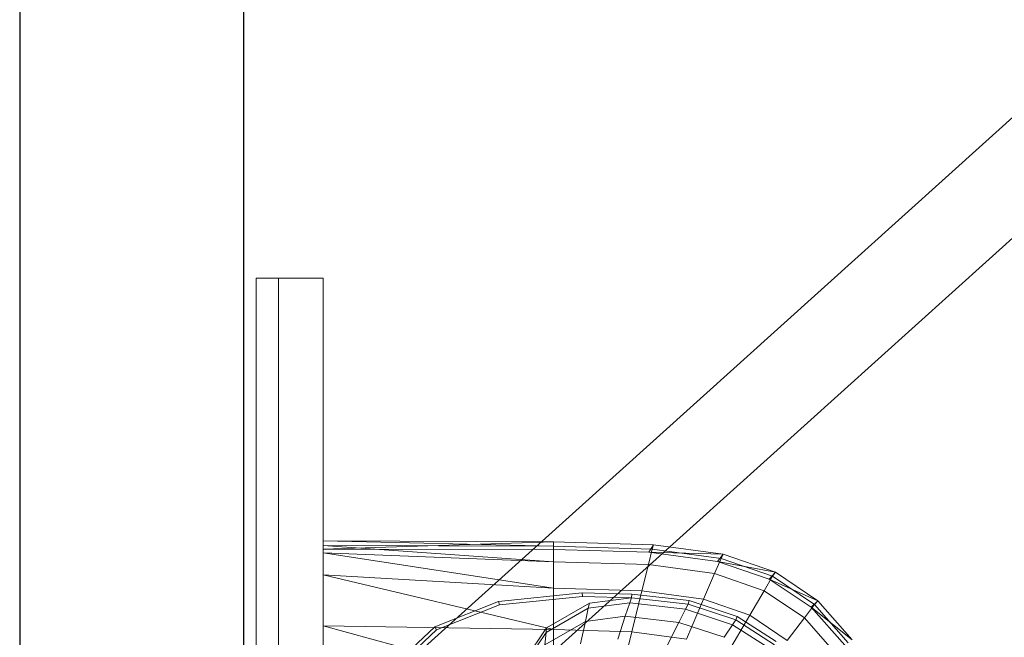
# Model space of a CAD drawing. Header units: metres. Extents: x 391.1 to 430.4, y 12.7 to 29.8.
# Tile 48 of 208: x 401.356 to 401.796, y 26.758 to 27.033. Entities that reach past the tile are written whole.
import ezdxf

# ---------------------------------------------------------------- set-up
doc = ezdxf.new("R2010")
doc.units = ezdxf.units.M
for name, color, linetype, lineweight in [('02_MOBILIARIO', 7, 'Continuous', 18), ('A-DETL-____-MBND', 7, 'Continuous', 18), ('A-GENM-____-OTLN', 7, 'Continuous', 18), ('A-WALL-____-MCUT', 7, 'Continuous', 25), ('A-WALL-____-OTLN', 7, 'Continuous', 25), ('P-PIPE-____-OTLN', 7, 'Continuous', 18)]:
    doc.layers.add(name, color=color, linetype=linetype, lineweight=lineweight)

# ---------------------------------------------------------------- blocks, each defined once
blk = doc.blocks.new('Family - Rentamans PB-155389-02_SAN_P0')
at = {"layer": 'A-DETL-____-MBND', "color": 253, "true_color": 0xaaaaaa}
for p, q in [((0, 0.36146), (0, 0.36526)), ((0, 0.36526), (0, 0.36308)), ((0.10273, 0.3648), (0, 0.36526)), ((0.10273, 0.36283), (0, 0.36526)), ((0.10273, 0.3648), (0, 0.36146)), ((0.14736, 0.36347), (0.10273, 0.3648)), ((0.10273, 0.36283), (0.10273, 0.3648)), ((0.10273, 0.36479), (0.10273, 0.36141)), ((0, 0.36308), (0, 0.35983)), ((0.10273, 0.36283), (0, 0.36308)), ((0, 0.36308), (0.10273, 0.35585)), ((0.10273, 0.36141), (0, 0.36146)), ((0, 0.36146), (0, 0.00406)), ((0.14679, 0.36152), (0.10273, 0.36283)), ((0.10273, 0.36283), (0.10273, 0.35585)), ((0.14525, 0.36016), (0.10273, 0.36141)), ((0.14508, 0.3546), (0.14679, 0.36152)), ((0.14525, 0.36016), (0.14736, 0.36347)), ((0.14679, 0.36152), (0.14736, 0.36347)), ((0.17751, 0.35738), (0.14679, 0.36152)), ((0.17848, 0.35928), (0.14736, 0.36347)), ((0, 0.35983), (0, 0.35008)), ((0.10273, 0.35585), (0, 0.35983)), ((0, 0.35983), (0.10273, 0.34405)), ((0.17596, 0.35605), (0.14525, 0.36016)), ((0.17848, 0.35928), (0.14525, 0.36016)), ((0.17461, 0.35061), (0.17751, 0.35738)), ((0.17596, 0.35605), (0.17848, 0.35928)), ((0.19894, 0.34814), (0.17596, 0.35605)), ((0.20176, 0.35121), (0.17596, 0.35605)), ((0.17751, 0.35738), (0.17848, 0.35928)), ((0.2005, 0.34941), (0.17751, 0.35738)), ((0.20176, 0.35121), (0.17848, 0.35928)), ((0.10273, 0.35585), (0.10273, 0.34405)), ((0.14508, 0.3546), (0.10273, 0.35585)), ((0.14508, 0.3546), (0.1422, 0.34287)), ((0.17461, 0.35061), (0.14508, 0.3546)), ((0, 0.35008), (0, 0.32734)), ((0.10273, 0.34405), (0, 0.35008)), ((0, 0.35008), (0.10273, 0.32574)), ((0.16971, 0.33917), (0.17461, 0.35061)), ((0.19671, 0.34296), (0.17461, 0.35061)), ((0.19671, 0.34296), (0.2005, 0.34941)), ((0.19894, 0.34814), (0.20176, 0.35121)), ((0.21762, 0.33569), (0.19894, 0.34814)), ((0.22069, 0.33849), (0.19894, 0.34814)), ((0.2005, 0.34941), (0.20176, 0.35121)), ((0.21918, 0.33686), (0.2005, 0.34941)), ((0.22069, 0.33849), (0.20176, 0.35121)), ((0.10273, 0.34405), (0.10273, 0.32574)), ((0.1422, 0.34287), (0.10273, 0.34405)), ((0.1422, 0.34287), (0.13772, 0.3247)), ((0.16971, 0.33917), (0.1422, 0.34287)), ((0.1903, 0.33203), (0.19671, 0.34296)), ((0.21467, 0.33089), (0.19671, 0.34296)), ((0.07816, 0.33823), (0.11557, 0.34199)), ((0.07861, 0.33669), (0.11566, 0.34041)), ((0.11557, 0.34199), (0.13769, 0.34144)), ((0.11566, 0.34041), (0.11557, 0.34199)), ((0.11566, 0.34041), (0.13755, 0.33987)), ((0.11875, 0.33749), (0.13755, 0.33987)), ((0.13678, 0.33756), (0.13755, 0.33987)), ((0.13755, 0.33987), (0.13769, 0.34144)), ((0.13755, 0.33987), (0.1628, 0.33702)), ((0.13769, 0.34144), (0.16318, 0.33856)), ((0.16971, 0.33917), (0.1621, 0.32141)), ((0.1628, 0.33702), (0.16318, 0.33856)), ((0.16318, 0.33856), (0.18466, 0.33146)), ((0.1903, 0.33203), (0.16971, 0.33917)), ((0.21762, 0.33569), (0.22069, 0.33849)), ((0.21918, 0.33686), (0.22069, 0.33849)), ((0.23596, 0.32112), (0.22069, 0.33849)), ((0.04977, 0.3269), (0.07816, 0.33823)), ((0.05051, 0.32548), (0.07861, 0.33669)), ((0.07861, 0.33669), (0.07816, 0.33823)), ((0.09941, 0.32432), (0.11825, 0.33522)), ((0.09963, 0.32643), (0.11875, 0.33749)), ((0.11825, 0.33522), (0.11696, 0.32931)), ((0.11825, 0.33522), (0.13678, 0.33756)), ((0.11875, 0.33749), (0.11825, 0.33522)), ((0.13476, 0.33156), (0.13678, 0.33756)), ((0.13678, 0.33756), (0.16165, 0.33475)), ((0.15867, 0.32886), (0.16165, 0.33475)), ((0.16165, 0.33475), (0.1628, 0.33702)), ((0.16165, 0.33475), (0.1826, 0.32782)), ((0.1628, 0.33702), (0.18406, 0.32998)), ((0.21467, 0.33089), (0.21918, 0.33686)), ((0.2327, 0.31866), (0.21762, 0.33569)), ((0.23596, 0.32112), (0.21762, 0.33569)), ((0.23426, 0.31971), (0.21918, 0.33686)), ((0.11696, 0.32931), (0.13476, 0.33156)), ((0.13135, 0.32141), (0.13476, 0.33156)), ((0.13476, 0.33156), (0.15867, 0.32886)), ((0.18036, 0.31508), (0.1903, 0.33203)), ((0.1826, 0.32782), (0.18406, 0.32998)), ((0.18406, 0.32998), (0.18466, 0.33146)), ((0.18406, 0.32998), (0.20135, 0.31889)), ((0.18466, 0.33146), (0.20212, 0.32026)), ((0.20704, 0.32079), (0.1903, 0.33203)), ((0.20704, 0.32079), (0.21467, 0.33089)), ((0.22917, 0.3144), (0.21467, 0.33089)), ((0, 0.32734), (0, 0.29972)), ((0.10273, 0.32574), (0, 0.32734)), ((0, 0.32734), (0.10273, 0.29924)), ((0.03136, 0.30959), (0.04977, 0.3269)), ((0.03228, 0.30834), (0.05051, 0.32548)), ((0.05051, 0.32548), (0.04977, 0.3269)), ((0.08473, 0.30435), (0.09963, 0.32643)), ((0.09884, 0.31884), (0.11696, 0.32931)), ((0.09941, 0.32432), (0.09963, 0.32643)), ((0.10273, 0.32574), (0.10273, 0.29924)), ((0.13772, 0.3247), (0.10273, 0.32574)), ((0.11696, 0.32931), (0.11476, 0.31932)), ((0.15363, 0.3189), (0.15867, 0.32886)), ((0.15867, 0.32886), (0.17881, 0.3222)), ((0.17881, 0.3222), (0.1826, 0.32782)), ((0.1826, 0.32782), (0.19963, 0.31689)), ((0.08473, 0.30256), (0.09941, 0.32432)), ((0.09941, 0.32432), (0.09884, 0.31884)), ((0.13772, 0.3247), (0.13123, 0.29839)), ((0.1621, 0.32141), (0.13772, 0.3247))]:
    blk.add_line(p, q, dxfattribs=at)
blk = doc.blocks.new('Family - Envans PB-155461-02_SAN_P0')
at = {"layer": 'A-WALL-____-MCUT', "color": 253, "true_color": 0xaaaaaa}
for p, q in [((6.12307, 0.1), (3.61987, 0.1)), ((3.61987, 0), (6.12307, 0))]:
    blk.add_line(p, q, dxfattribs=at)
at = {"layer": 'A-WALL-____-OTLN', "color": 253, "true_color": 0xaaaaaa}
for p, q in [((6.12307, 0.1), (0, 0.1)), ((0, 0), (6.12307, 0))]:
    blk.add_line(p, q, dxfattribs=at)
at = {"layer": 'A-WALL-____-OTLN', "color": 253, "lineweight": 18, "true_color": 0xaaaaaa}
blk.add_line((-0.00093, 0), (6.12307, 0), dxfattribs=at)
blk = doc.blocks.new('Family - LONDR55-XX_ZZ-ARQ-CAA-M3D-Londres55-155345-02_SAN_P0')
at = {"layer": 'A-GENM-____-OTLN', "color": 253, "true_color": 0xaaaaaa}
for p, q in [((0.6, 0.03), (0, 0.03)), ((0, 0.03), (0, 0.01)), ((0, 0.03), (0, 0.01)), ((0.6, 0.03), (0, 0.03)), ((0.6, 0.01), (0.6, 0.03)), ((0.6, 0.01), (0.6, 0.03)), ((0, 0.01), (0.6, 0.01)), ((0, 0.01), (0.6, 0.01)), ((0.6, 0.01), (0, 0.01)), ((0, 0.01), (0, 0)), ((0, 0), (0, 0.01)), ((0, 0.01), (0.6, 0.01)), ((0.6, 0), (0.6, 0.01)), ((0.6, 0.01), (0.6, 0)), ((0, 0), (0.6, 0)), ((0.6, 0), (0, 0))]:
    blk.add_line(p, q, dxfattribs=at)
blk = doc.blocks.new('Family - Mirall PB-155794-02_SAN_P0')
blk.add_blockref('Family - LONDR55-XX_ZZ-ARQ-CAA-M3D-Londres55-155345-02_SAN_P0', (0, 0))
blk = doc.blocks.new('LONDR55-XX_ZZ-ARQ-CAA-M3D-Londres55_ifc-1-02_SAN_P0')
at = {"layer": '02_MOBILIARIO', "color": 253, "lineweight": 18, "true_color": 0xaaaaaa}
blk.add_blockref('Family - Rentamans PB-155389-02_SAN_P0', (401.49193, 26.43532), dxfattribs=at)
at = {"layer": 'A-GENM-____-OTLN', "color": 253, "lineweight": 18, "true_color": 0xaaaaaa, "rotation": 270}
blk.add_blockref('Family - Mirall PB-155794-02_SAN_P0', (401.46193, 26.91762), dxfattribs=at)
at = {"layer": 'A-WALL-____-OTLN', "color": 253, "lineweight": 18, "true_color": 0xaaaaaa, "rotation": 90}
blk.add_blockref('Family - Envans PB-155461-02_SAN_P0', (401.45645, 22.14078), dxfattribs=at)

msp = doc.modelspace()

# ---------------------------------------------------------------- linework, layer by layer
at = {"layer": 'P-PIPE-____-OTLN', "color": 9, "true_color": 0xc0c0c0}
for p, q in [((402.77623, 27.86888), (401.42297, 26.65041)), ((401.44974, 26.62068), (402.803, 27.83915))]:
    msp.add_line(p, q, dxfattribs=at)

# ---------------------------------------------------------------- block references
at = {"lineweight": 5}
msp.add_blockref('LONDR55-XX_ZZ-ARQ-CAA-M3D-Londres55_ifc-1-02_SAN_P0', (0, 0), dxfattribs=at)

doc.saveas('drawing.dxf')
